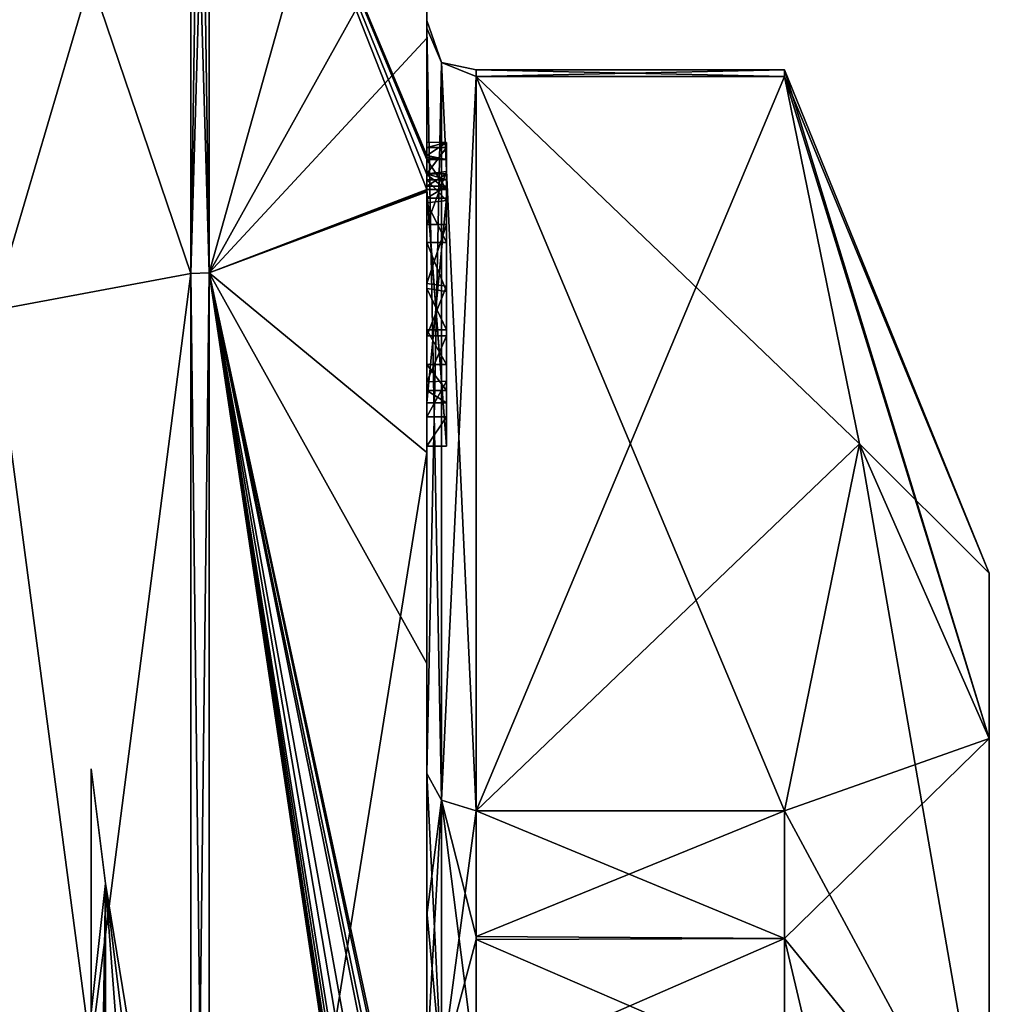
# Model space of a CAD drawing. Extents: x -23 to 470, y -2000 to 0.
# Tile 107 of 247: x 460 to 470, y -1964 to -1954. Entities that reach past the tile are written whole.
import ezdxf

# ---------------------------------------------------------------- set-up
doc = ezdxf.new("R2010")
doc.units = 0
doc.header["$LTSCALE"] = 65.185185
for name, color, linetype in [('681', 7, 'CONTINUOUS'), ('686', 7, 'CONTINUOUS'), ('687', 7, 'CONTINUOUS'), ('688', 7, 'CONTINUOUS'), ('693', 7, 'CONTINUOUS'), ('694', 7, 'CONTINUOUS'), ('695', 7, 'CONTINUOUS'), ('696', 7, 'CONTINUOUS'), ('699', 7, 'CONTINUOUS'), ('700', 7, 'CONTINUOUS'), ('702', 7, 'CONTINUOUS'), ('752', 7, 'CONTINUOUS'), ('753', 7, 'CONTINUOUS'), ('754', 7, 'CONTINUOUS'), ('755', 7, 'CONTINUOUS'), ('756', 7, 'CONTINUOUS'), ('757', 7, 'CONTINUOUS'), ('758', 7, 'CONTINUOUS'), ('759', 7, 'CONTINUOUS'), ('761', 7, 'CONTINUOUS'), ('762', 7, 'CONTINUOUS'), ('766', 7, 'CONTINUOUS'), ('767', 7, 'CONTINUOUS'), ('768', 7, 'CONTINUOUS'), ('769', 7, 'CONTINUOUS'), ('770', 7, 'CONTINUOUS'), ('771', 7, 'CONTINUOUS'), ('772', 7, 'CONTINUOUS'), ('855', 7, 'CONTINUOUS'), ('856', 7, 'CONTINUOUS'), ('860', 7, 'CONTINUOUS'), ('861', 7, 'CONTINUOUS'), ('863', 7, 'CONTINUOUS'), ('865', 7, 'CONTINUOUS'), ('867', 7, 'CONTINUOUS')]:
    doc.layers.add(name, color=color, linetype=linetype)

msp = doc.modelspace()

# ---------------------------------------------------------------- linework, layer by layer
at = {"layer": '681', "linetype": 'CONTINUOUS'}
for points in [[(470.1, -1959.5), (470.1, -1961.1745, 6.2494), (470.1, -1984.5), (470.1, -1959.5)], [(470.1, -1961.1745, -6.2494), (470.1, -1959.5), (470.1, -1982.8255, -6.2494), (470.1, -1961.1745, -6.2494)], [(470.1, -1982.8255, -6.2494), (470.1, -1959.5), (470.1, -1984.5), (470.1, -1982.8255, -6.2494)], [(470.1, -1961.1745, 6.2494), (470.1, -1965.7506, 10.8255), (470.1, -1982.8255, 6.2494), (470.1, -1961.1745, 6.2494)], [(470.1, -1984.5), (470.1, -1961.1745, 6.2494), (470.1, -1982.8255, 6.2494), (470.1, -1984.5)], [(470.1, -1965.7506, -10.8255), (470.1, -1961.1745, -6.2494), (470.1, -1978.2494, -10.8255), (470.1, -1965.7506, -10.8255)], [(470.1, -1978.2494, -10.8255), (470.1, -1961.1745, -6.2494), (470.1, -1982.8255, -6.2494), (470.1, -1978.2494, -10.8255)]]:
    msp.add_3dface(points, dxfattribs=at)
at = {"layer": '686', "linetype": 'CONTINUOUS'}
for points in [[(464.9, -1961.907, -14.4185), (464.9, -1954.4668, -1.5315), (468.0232, -1961.907, -14.4185), (464.9, -1961.907, -14.4185)], [(468.0232, -1961.907, -14.4185), (464.9, -1954.4668, -1.5315), (468.7857, -1958.1869, -7.975), (468.0232, -1961.907, -14.4185)], [(468.7857, -1958.1869, -7.975), (464.9, -1954.4668, -1.5315), (468.0232, -1954.4668, -1.5315), (468.7857, -1958.1869, -7.975)]]:
    msp.add_3dface(points, dxfattribs=at)
at = {"layer": '687', "linetype": 'CONTINUOUS'}
for points in [[(464.9, -1954.4668, 1.5315), (464.9, -1961.907, 14.4185), (468.0232, -1954.4668, 1.5315), (464.9, -1954.4668, 1.5315)], [(468.0232, -1954.4668, 1.5315), (464.9, -1961.907, 14.4185), (468.7857, -1958.1869, 7.975), (468.0232, -1954.4668, 1.5315)], [(468.7857, -1958.1869, 7.975), (464.9, -1961.907, 14.4185), (468.0232, -1961.907, 14.4185), (468.7857, -1958.1869, 7.975)]]:
    msp.add_3dface(points, dxfattribs=at)
at = {"layer": '688', "linetype": 'CONTINUOUS'}
for points in [[(464.4, -1952.5), (464.4, -1954.0801, 7.6895), (464.4, -1953.2573, -5.3821), (464.4, -1952.5)], [(464.4, -1953.2573, -5.3821), (464.4, -1954.0801, 7.6895), (464.4, -1953.9, 0.0124), (464.4, -1953.2573, -5.3821)], [(464.4, -1955.268, -10.0145), (464.4, -1953.2573, -5.3821), (464.4, -1955.1329, -9.5521), (464.4, -1955.268, -10.0145)], [(464.4, -1955.1329, -9.5521), (464.4, -1953.2573, -5.3821), (464.4, -1953.9787, -1.6862), (464.4, -1955.1329, -9.5521)], [(464.4, -1953.9787, -1.6862), (464.4, -1953.2573, -5.3821), (464.4, -1953.9, 0.0124), (464.4, -1953.9787, -1.6862)], [(464.4, -1953.9, 0.0124), (464.4, -1954.0801, 7.6895), (464.4, -1953.9787, 1.6862), (464.4, -1953.9, 0.0124)], [(464.4, -1957.915, -8.6041), (464.4, -1957.561, -8.1935), (464.4, -1953.9787, -1.6862), (464.4, -1957.915, -8.6041)], [(464.4, -1961.529, -14.7638), (464.4, -1957.915, -8.6041), (464.4, -1953.9787, -1.6862), (464.4, -1961.529, -14.7638)], [(464.4, -1954.0801, 7.6895), (464.4, -1958.2777, 13.8546), (464.4, -1953.9787, 1.6862), (464.4, -1954.0801, 7.6895)], [(464.4, -1953.9787, 1.6862), (464.4, -1958.2777, 13.8546), (464.4, -1961.529, 14.7638), (464.4, -1953.9787, 1.6862)], [(464.4, -1955.187, -9.0965), (464.4, -1955.1329, -9.5521), (464.4, -1953.9787, -1.6862), (464.4, -1955.187, -9.0965)], [(464.4, -1955.4542, -8.6339), (464.4, -1955.187, -9.0965), (464.4, -1953.9787, -1.6862), (464.4, -1955.4542, -8.6339)], [(464.4, -1955.9655, -8.2296), (464.4, -1955.4542, -8.6339), (464.4, -1953.9787, -1.6862), (464.4, -1955.9655, -8.2296)], [(464.4, -1956.5634, -7.9925), (464.4, -1955.9655, -8.2296), (464.4, -1953.9787, -1.6862), (464.4, -1956.5634, -7.9925)], [(464.4, -1957.0949, -7.9883), (464.4, -1956.5634, -7.9925), (464.4, -1953.9787, -1.6862), (464.4, -1957.0949, -7.9883)], [(464.4, -1957.561, -8.1935), (464.4, -1957.0949, -7.9883), (464.4, -1953.9787, -1.6862), (464.4, -1957.561, -8.1935)], [(464.4, -1955.4544, -9.5787), (464.4, -1955.5138, -9.2043), (464.4, -1955.5781, -9.9484), (464.4, -1955.4544, -9.5787)], [(464.4, -1955.5138, -9.2043), (464.4, -1955.7472, -8.8554), (464.4, -1955.5781, -9.9484), (464.4, -1955.5138, -9.2043)], [(464.4, -1955.7472, -8.8554), (464.4, -1955.7015, -10.162), (464.4, -1955.5781, -9.9484), (464.4, -1955.7472, -8.8554)], [(464.4, -1955.6347, -10.6032), (464.4, -1958.2106, -9.116), (464.4, -1960.4145, -15.6852), (464.4, -1955.6347, -10.6032)], [(464.4, -1957.7729, -8.9661), (464.4, -1955.7015, -10.162), (464.4, -1957.6496, -8.7525), (464.4, -1957.7729, -8.9661)], [(464.4, -1957.6496, -8.7525), (464.4, -1955.7015, -10.162), (464.4, -1957.3849, -8.4595), (464.4, -1957.6496, -8.7525)], [(464.4, -1957.3849, -8.4595), (464.4, -1955.7015, -10.162), (464.4, -1957.0346, -8.3293), (464.4, -1957.3849, -8.4595)], [(464.4, -1957.0346, -8.3293), (464.4, -1955.7015, -10.162), (464.4, -1956.6156, -8.3557), (464.4, -1957.0346, -8.3293)], [(464.4, -1956.6156, -8.3557), (464.4, -1955.7015, -10.162), (464.4, -1956.1505, -8.55), (464.4, -1956.6156, -8.3557)], [(464.4, -1956.1505, -8.55), (464.4, -1955.7015, -10.162), (464.4, -1955.7472, -8.8554), (464.4, -1956.1505, -8.55)], [(464.4, -1958.2106, -9.116), (464.4, -1957.915, -8.6041), (464.4, -1961.529, -14.7638), (464.4, -1958.2106, -9.116)], [(464.4, -1960.4145, -15.6852), (464.4, -1958.2106, -9.116), (464.4, -1961.529, -14.7638), (464.4, -1960.4145, -15.6852)], [(464.4, -1958.2777, 13.8546), (464.4, -1964.4802, 17.9917), (464.4, -1961.529, 14.7638), (464.4, -1958.2777, 13.8546)], [(464.4, -1966.674, -18.7586), (464.4, -1960.4145, -15.6852), (464.4, -1966.674, -18.2158), (464.4, -1966.674, -18.7586)], [(464.4, -1966.674, -18.2158), (464.4, -1960.4145, -15.6852), (464.4, -1964.4497, -16.45), (464.4, -1966.674, -18.2158)], [(464.4, -1964.4497, -16.45), (464.4, -1960.4145, -15.6852), (464.4, -1962.9608, -15.6813), (464.4, -1964.4497, -16.45)], [(464.4, -1962.9608, -15.6813), (464.4, -1960.4145, -15.6852), (464.4, -1961.529, -14.7638), (464.4, -1962.9608, -15.6813)], [(464.4, -1961.529, 14.7638), (464.4, -1964.4802, 17.9917), (464.4, -1962.9214, 15.6584), (464.4, -1961.529, 14.7638)], [(464.4, -1962.9214, 15.6584), (464.4, -1964.4802, 17.9917), (464.4, -1964.4497, 16.45), (464.4, -1962.9214, 15.6584)]]:
    msp.add_3dface(points, dxfattribs=at)
at = {"layer": '693', "linetype": 'CONTINUOUS'}
for points in [[(462.1949, -1950.0175), (462.1949, -1956.456, 15.544), (463.7691, -1950.8398), (462.1949, -1950.0175)], [(462.1949, -1956.456, 15.544), (464.4, -1952.5), (463.7691, -1950.8398), (462.1949, -1956.456, 15.544)], [(464.4, -1954.0801, 7.6895), (464.4, -1952.5), (462.1949, -1956.456, 15.544), (464.4, -1954.0801, 7.6895)], [(464.4, -1958.2777, 13.8546), (464.4, -1954.0801, 7.6895), (462.1949, -1956.456, 15.544), (464.4, -1958.2777, 13.8546)], [(462.1949, -1972, 21.9825), (464.4, -1958.2777, 13.8546), (462.1949, -1956.456, 15.544), (462.1949, -1972, 21.9825)], [(464.4, -1964.4802, 17.9917), (464.4, -1958.2777, 13.8546), (462.1949, -1972, 21.9825), (464.4, -1964.4802, 17.9917)]]:
    msp.add_3dface(points, dxfattribs=at)
at = {"layer": '694', "linetype": 'CONTINUOUS'}
for points in [[(464.4, -1953.2573, -5.3821), (464.4, -1955.268, -10.0145), (462.1949, -1950.0175), (464.4, -1953.2573, -5.3821)], [(462.1949, -1950.0175), (464.4, -1955.268, -10.0145), (464.4, -1955.2881, -10.0529), (462.1949, -1950.0175)], [(464.4, -1955.3095, -10.0913), (462.1949, -1950.0175), (464.4, -1955.2881, -10.0529), (464.4, -1955.3095, -10.0913)], [(462.1949, -1950.0175), (464.4, -1955.3095, -10.0913), (464.4, -1955.461, -10.3537), (462.1949, -1950.0175)], [(462.1949, -1956.456, -15.544), (462.1949, -1950.0175), (464.3999, -1955.6125, -10.616), (462.1949, -1956.456, -15.544)], [(464.3999, -1955.6125, -10.616), (462.1949, -1950.0175), (464.4, -1955.461, -10.3537), (464.3999, -1955.6125, -10.616)], [(464.4, -1955.6236, -10.6096), (462.1949, -1956.456, -15.544), (464.3999, -1955.6125, -10.616), (464.4, -1955.6236, -10.6096)], [(464.4, -1955.6347, -10.6032), (462.1949, -1956.456, -15.544), (464.4, -1955.6236, -10.6096), (464.4, -1955.6347, -10.6032)], [(464.4, -1955.6347, -10.6032), (464.4, -1960.4145, -15.6852), (462.1949, -1956.456, -15.544), (464.4, -1955.6347, -10.6032)], [(464.4, -1960.4145, -15.6852), (464.4, -1966.674, -18.7586), (462.1949, -1956.456, -15.544), (464.4, -1960.4145, -15.6852)], [(462.1949, -1956.456, -15.544), (464.4, -1966.674, -18.7586), (464.3737, -1966.674, -19.1341), (462.1949, -1956.456, -15.544)], [(462.1949, -1956.456, -15.544), (464.4, -1970.5602, -19.4468), (464.3998, -1970.8838, -19.5), (462.1949, -1956.456, -15.544)], [(464.4, -1970.5602, -19.4468), (462.1949, -1956.456, -15.544), (464.3987, -1970.2268, -19.5), (464.4, -1970.5602, -19.4468)], [(462.1949, -1972, -21.9825), (462.1949, -1956.456, -15.544), (464.4, -1971.2495, -19.5), (462.1949, -1972, -21.9825)], [(464.4, -1971.2495, -19.5), (462.1949, -1956.456, -15.544), (464.3999, -1971.0666, -19.5), (464.4, -1971.2495, -19.5)], [(464.3999, -1971.0666, -19.5), (462.1949, -1956.456, -15.544), (464.3998, -1970.8838, -19.5), (464.3999, -1971.0666, -19.5)], [(464.3987, -1970.2268, -19.5), (462.1949, -1956.456, -15.544), (464.3941, -1969.4044, -19.5), (464.3987, -1970.2268, -19.5)], [(464.3941, -1969.4044, -19.5), (462.1949, -1956.456, -15.544), (464.3825, -1968.5939, -19.5), (464.3941, -1969.4044, -19.5)], [(464.3825, -1968.5939, -19.5), (462.1949, -1956.456, -15.544), (464.3204, -1967.0206, -19.5), (464.3825, -1968.5939, -19.5)], [(464.3204, -1967.0206, -19.5), (462.1949, -1956.456, -15.544), (464.2958, -1966.674, -19.5), (464.3204, -1967.0206, -19.5)], [(464.2958, -1966.674, -19.5), (462.1949, -1956.456, -15.544), (464.3737, -1966.674, -19.1341), (464.2958, -1966.674, -19.5)]]:
    msp.add_3dface(points, dxfattribs=at)
at = {"layer": '695', "linetype": 'CONTINUOUS'}
for points in [[(462.0094, -1956.465, -15.535), (460, -1950.556), (462.0094, -1950.0302, 0), (462.0094, -1956.465, -15.535)], [(460, -1956.8374, -15.1637), (460, -1950.556), (462.0094, -1956.465, -15.535), (460, -1956.8374, -15.1637)], [(462.0094, -1972, -21.9698), (460, -1956.8374, -15.1637), (462.0094, -1956.465, -15.535), (462.0094, -1972, -21.9698)], [(460, -1972, -21.4438), (460, -1956.8374, -15.1637), (462.0094, -1972, -21.9698), (460, -1972, -21.4438)]]:
    msp.add_3dface(points, dxfattribs=at)
at = {"layer": '696', "linetype": 'CONTINUOUS'}
for points in [[(460, -1950.556), (460, -1956.8374, 15.1637), (462.0094, -1950.0302, 0), (460, -1950.556)], [(462.0094, -1950.0302, 0), (460, -1956.8374, 15.1637), (462.0094, -1956.465, 15.535), (462.0094, -1950.0302, 0)], [(460, -1956.8374, 15.1637), (460, -1972, 21.4438), (462.0094, -1956.465, 15.535), (460, -1956.8374, 15.1637)], [(462.0094, -1956.465, 15.535), (460, -1972, 21.4438), (462.0094, -1972, 21.9698), (462.0094, -1956.465, 15.535)]]:
    msp.add_3dface(points, dxfattribs=at)
at = {"layer": '699', "linetype": 'CONTINUOUS'}
for points in [[(462.0094, -1956.465, 15.535), (462.1949, -1950.0175), (462.1016, -1950.0151, 0), (462.0094, -1956.465, 15.535)], [(462.0094, -1950.0302, 0), (462.0094, -1956.465, 15.535), (462.1016, -1950.0151, 0), (462.0094, -1950.0302, 0)], [(462.1949, -1956.456, 15.544), (462.1949, -1950.0175), (462.0094, -1956.465, 15.535), (462.1949, -1956.456, 15.544)], [(462.1949, -1972, 21.9825), (462.1949, -1956.456, 15.544), (462.0094, -1972, 21.9698), (462.1949, -1972, 21.9825)], [(462.1949, -1956.456, 15.544), (462.0094, -1956.465, 15.535), (462.0094, -1972, 21.9698), (462.1949, -1956.456, 15.544)]]:
    msp.add_3dface(points, dxfattribs=at)
at = {"layer": '700', "linetype": 'CONTINUOUS'}
for points in [[(462.1949, -1956.456, -15.544), (462.0094, -1950.0302, 0), (462.1016, -1950.0151, 0), (462.1949, -1956.456, -15.544)], [(462.1949, -1956.456, -15.544), (462.0094, -1956.465, -15.535), (462.0094, -1950.0302, 0), (462.1949, -1956.456, -15.544)], [(462.1949, -1950.0175), (462.1949, -1956.456, -15.544), (462.1016, -1950.0151, 0), (462.1949, -1950.0175)], [(462.1949, -1956.456, -15.544), (462.1949, -1972, -21.9825), (462.0094, -1956.465, -15.535), (462.1949, -1956.456, -15.544)], [(462.1949, -1972, -21.9825), (462.0094, -1972, -21.9698), (462.0094, -1956.465, -15.535), (462.1949, -1972, -21.9825)]]:
    msp.add_3dface(points, dxfattribs=at)
at = {"layer": '702', "linetype": 'CONTINUOUS'}
for points in [[(470.1, -1959.5), (470.1, -1961.1745, -6.2494), (468.0232, -1954.4), (470.1, -1959.5)], [(468.0232, -1954.4668, 1.5315), (470.1, -1959.5), (468.0232, -1954.4), (468.0232, -1954.4668, 1.5315)], [(470.1, -1961.1745, -6.2494), (468.0232, -1954.4668, -1.5315), (468.0232, -1954.4), (470.1, -1961.1745, -6.2494)], [(470.1, -1959.5), (468.0232, -1954.4668, 1.5315), (468.7857, -1958.1869, 7.975), (470.1, -1959.5)], [(470.1, -1961.1745, -6.2494), (468.7857, -1958.1869, -7.975), (468.0232, -1954.4668, -1.5315), (470.1, -1961.1745, -6.2494)], [(470.1, -1961.1745, 6.2494), (468.7857, -1958.1869, 7.975), (468.0232, -1961.907, 14.4185), (470.1, -1961.1745, 6.2494)], [(470.1, -1965.7506, -10.8255), (468.0232, -1961.907, -14.4185), (468.7857, -1958.1869, -7.975), (470.1, -1965.7506, -10.8255)], [(470.1, -1961.1745, 6.2494), (470.1, -1959.5), (468.7857, -1958.1869, 7.975), (470.1, -1961.1745, 6.2494)], [(470.1, -1961.1745, -6.2494), (470.1, -1965.7506, -10.8255), (468.7857, -1958.1869, -7.975), (470.1, -1961.1745, -6.2494)], [(470.1, -1965.7506, 10.8255), (470.1, -1961.1745, 6.2494), (468.0232, -1963.2, 15.242), (470.1, -1965.7506, 10.8255)], [(470.1, -1961.1745, 6.2494), (468.0232, -1961.907, 14.4185), (468.0232, -1963.2, 15.242), (470.1, -1961.1745, 6.2494)], [(468.0232, -1961.907, -14.4185), (470.1, -1965.7506, -10.8255), (468.0232, -1963.2, -15.242), (468.0232, -1961.907, -14.4185)], [(468.0232, -1964.5597, 15.95), (470.1, -1965.7506, 10.8255), (468.0232, -1963.2, 15.242), (468.0232, -1964.5597, 15.95)], [(470.1, -1965.7506, -10.8255), (470.1, -1972, -12.5), (468.0232, -1963.2, -15.242), (470.1, -1965.7506, -10.8255)], [(470.1, -1972, -12.5), (468.0232, -1964.5597, -15.95), (468.0232, -1963.2, -15.242), (470.1, -1972, -12.5)]]:
    msp.add_3dface(points, dxfattribs=at)
at = {"layer": '752', "linetype": 'CONTINUOUS'}
for points in [[(464.6, -1955.1362, -9.5897), (464.6, -1955.6125, -10.616), (464.6, -1955.3095, -10.0913), (464.6, -1955.1362, -9.5897)], [(464.6, -1955.6125, -10.616), (464.6, -1955.1362, -9.5897), (464.6, -1955.5781, -9.9484), (464.6, -1955.6125, -10.616)], [(464.6, -1955.1362, -9.5897), (464.6, -1955.187, -9.0965), (464.6, -1955.5781, -9.9484), (464.6, -1955.1362, -9.5897)], [(464.6, -1955.187, -9.0965), (464.6, -1955.4313, -8.659), (464.6, -1955.5138, -9.2043), (464.6, -1955.187, -9.0965)], [(464.6, -1955.5781, -9.9484), (464.6, -1955.187, -9.0965), (464.6, -1955.4534, -9.5704), (464.6, -1955.5781, -9.9484)], [(464.6, -1955.4534, -9.5704), (464.6, -1955.187, -9.0965), (464.6, -1955.5138, -9.2043), (464.6, -1955.4534, -9.5704)], [(464.6, -1955.4313, -8.659), (464.6, -1955.9655, -8.2296), (464.6, -1955.7239, -8.8793), (464.6, -1955.4313, -8.659)], [(464.6, -1955.5138, -9.2043), (464.6, -1955.4313, -8.659), (464.6, -1955.7239, -8.8793), (464.6, -1955.5138, -9.2043)], [(464.6, -1955.7015, -10.162), (464.6, -1955.6125, -10.616), (464.6, -1955.5781, -9.9484), (464.6, -1955.7015, -10.162)], [(464.6, -1958.2106, -9.116), (464.6, -1955.6125, -10.616), (464.6, -1957.7729, -8.9661), (464.6, -1958.2106, -9.116)], [(464.6, -1955.6125, -10.616), (464.6, -1955.7015, -10.162), (464.6, -1957.7729, -8.9661), (464.6, -1955.6125, -10.616)], [(464.6, -1955.7239, -8.8793), (464.6, -1955.9655, -8.2296), (464.6, -1956.1505, -8.55), (464.6, -1955.7239, -8.8793)], [(464.6, -1955.9655, -8.2296), (464.6, -1956.5904, -7.9863), (464.6, -1956.1505, -8.55), (464.6, -1955.9655, -8.2296)], [(464.6, -1956.1505, -8.55), (464.6, -1956.5904, -7.9863), (464.6, -1956.6457, -8.3482), (464.6, -1956.1505, -8.55)], [(464.6, -1956.5904, -7.9863), (464.6, -1957.0949, -7.9883), (464.6, -1957.0346, -8.3293), (464.6, -1956.5904, -7.9863)], [(464.6, -1956.6457, -8.3482), (464.6, -1956.5904, -7.9863), (464.6, -1957.0346, -8.3293), (464.6, -1956.6457, -8.3482)], [(464.6, -1957.0346, -8.3293), (464.6, -1957.0949, -7.9883), (464.6, -1957.3865, -8.4602), (464.6, -1957.0346, -8.3293)], [(464.6, -1957.0949, -7.9883), (464.6, -1957.5526, -8.1869), (464.6, -1957.3865, -8.4602), (464.6, -1957.0949, -7.9883)], [(464.6, -1957.3865, -8.4602), (464.6, -1957.5526, -8.1869), (464.6, -1957.6496, -8.7525), (464.6, -1957.3865, -8.4602)], [(464.6, -1957.5526, -8.1869), (464.6, -1957.915, -8.6041), (464.6, -1957.7729, -8.9661), (464.6, -1957.5526, -8.1869)], [(464.6, -1957.6496, -8.7525), (464.6, -1957.5526, -8.1869), (464.6, -1957.7729, -8.9661), (464.6, -1957.6496, -8.7525)], [(464.6, -1957.915, -8.6041), (464.6, -1958.2106, -9.116), (464.6, -1957.7729, -8.9661), (464.6, -1957.915, -8.6041)]]:
    msp.add_3dface(points, dxfattribs=at)
at = {"layer": '753', "linetype": 'CONTINUOUS'}
for points in [[(464.4, -1957.915, -8.6041), (464.4, -1958.2106, -9.116), (464.6, -1957.915, -8.6041), (464.4, -1957.915, -8.6041)], [(464.4, -1958.2106, -9.116), (464.6, -1958.2106, -9.116), (464.6, -1957.915, -8.6041), (464.4, -1958.2106, -9.116)]]:
    msp.add_3dface(points, dxfattribs=at)
at = {"layer": '754', "linetype": 'CONTINUOUS'}
for points in [[(464.4, -1957.0949, -7.9883), (464.4, -1957.561, -8.1935), (464.6, -1957.0949, -7.9883), (464.4, -1957.0949, -7.9883)], [(464.4, -1957.561, -8.1935), (464.6, -1957.5526, -8.1869), (464.6, -1957.0949, -7.9883), (464.4, -1957.561, -8.1935)], [(464.4, -1957.561, -8.1935), (464.4, -1957.915, -8.6041), (464.6, -1957.5526, -8.1869), (464.4, -1957.561, -8.1935)], [(464.4, -1957.915, -8.6041), (464.6, -1957.915, -8.6041), (464.6, -1957.5526, -8.1869), (464.4, -1957.915, -8.6041)]]:
    msp.add_3dface(points, dxfattribs=at)
at = {"layer": '755', "linetype": 'CONTINUOUS'}
for points in [[(464.4, -1955.9655, -8.2296), (464.4, -1956.5634, -7.9925), (464.6, -1955.9655, -8.2296), (464.4, -1955.9655, -8.2296)], [(464.4, -1956.5634, -7.9925), (464.6, -1956.5904, -7.9863), (464.6, -1955.9655, -8.2296), (464.4, -1956.5634, -7.9925)], [(464.4, -1956.5634, -7.9925), (464.4, -1957.0949, -7.9883), (464.6, -1956.5904, -7.9863), (464.4, -1956.5634, -7.9925)], [(464.4, -1957.0949, -7.9883), (464.6, -1957.0949, -7.9883), (464.6, -1956.5904, -7.9863), (464.4, -1957.0949, -7.9883)]]:
    msp.add_3dface(points, dxfattribs=at)
at = {"layer": '756', "linetype": 'CONTINUOUS'}
for points in [[(464.4, -1955.187, -9.0965), (464.4, -1955.4542, -8.6339), (464.6, -1955.187, -9.0965), (464.4, -1955.187, -9.0965)], [(464.4, -1955.4542, -8.6339), (464.6, -1955.4313, -8.659), (464.6, -1955.187, -9.0965), (464.4, -1955.4542, -8.6339)], [(464.4, -1955.4542, -8.6339), (464.4, -1955.9655, -8.2296), (464.6, -1955.4313, -8.659), (464.4, -1955.4542, -8.6339)], [(464.4, -1955.9655, -8.2296), (464.6, -1955.9655, -8.2296), (464.6, -1955.4313, -8.659), (464.4, -1955.9655, -8.2296)]]:
    msp.add_3dface(points, dxfattribs=at)
at = {"layer": '757', "linetype": 'CONTINUOUS'}
for points in [[(464.4, -1955.268, -10.0145), (464.4, -1955.1329, -9.5521), (464.6, -1955.1362, -9.5897), (464.4, -1955.268, -10.0145)], [(464.4, -1955.1329, -9.5521), (464.4, -1955.187, -9.0965), (464.6, -1955.1362, -9.5897), (464.4, -1955.1329, -9.5521)], [(464.4, -1955.268, -10.0145), (464.6, -1955.1362, -9.5897), (464.6, -1955.3095, -10.0913), (464.4, -1955.268, -10.0145)], [(464.4, -1955.187, -9.0965), (464.6, -1955.187, -9.0965), (464.6, -1955.1362, -9.5897), (464.4, -1955.187, -9.0965)], [(464.4, -1955.2881, -10.0529), (464.4, -1955.268, -10.0145), (464.6, -1955.3095, -10.0913), (464.4, -1955.2881, -10.0529)], [(464.4, -1955.3095, -10.0913), (464.4, -1955.2881, -10.0529), (464.6, -1955.3095, -10.0913), (464.4, -1955.3095, -10.0913)]]:
    msp.add_3dface(points, dxfattribs=at)
at = {"layer": '758', "linetype": 'CONTINUOUS'}
for points in [[(464.4, -1955.461, -10.3537), (464.4, -1955.3095, -10.0913), (464.6, -1955.6125, -10.616), (464.4, -1955.461, -10.3537)], [(464.6, -1955.6125, -10.616), (464.4, -1955.3095, -10.0913), (464.6, -1955.3095, -10.0913), (464.6, -1955.6125, -10.616)], [(464.3999, -1955.6125, -10.616), (464.4, -1955.461, -10.3537), (464.6, -1955.6125, -10.616), (464.3999, -1955.6125, -10.616)]]:
    msp.add_3dface(points, dxfattribs=at)
at = {"layer": '759', "linetype": 'CONTINUOUS'}
for points in [[(464.4, -1955.6236, -10.6096), (464.3999, -1955.6125, -10.616), (464.6, -1958.2106, -9.116), (464.4, -1955.6236, -10.6096)], [(464.3999, -1955.6125, -10.616), (464.6, -1955.6125, -10.616), (464.6, -1958.2106, -9.116), (464.3999, -1955.6125, -10.616)], [(464.4, -1955.6347, -10.6032), (464.4, -1955.6236, -10.6096), (464.6, -1958.2106, -9.116), (464.4, -1955.6347, -10.6032)], [(464.4, -1958.2106, -9.116), (464.4, -1955.6347, -10.6032), (464.6, -1958.2106, -9.116), (464.4, -1958.2106, -9.116)]]:
    msp.add_3dface(points, dxfattribs=at)
at = {"layer": '761', "linetype": 'CONTINUOUS'}
for points in [[(464.4, -1961.529, -14.7638), (464.4, -1953.9787, -1.6862), (464.549, -1954.3262, -1.5759), (464.4, -1961.529, -14.7638)], [(464.4, -1961.529, -14.7638), (464.549, -1954.3262, -1.5759), (464.549, -1961.7983, -14.518), (464.4, -1961.529, -14.7638)], [(464.549, -1954.3262, -1.5759), (464.9, -1954.4668, -1.5315), (464.549, -1961.7983, -14.518), (464.549, -1954.3262, -1.5759)], [(464.9, -1954.4668, -1.5315), (464.9, -1961.907, -14.4185), (464.549, -1961.7983, -14.518), (464.9, -1954.4668, -1.5315)]]:
    msp.add_3dface(points, dxfattribs=at)
at = {"layer": '762', "linetype": 'CONTINUOUS'}
for points in [[(464.4, -1953.9787, 1.6862), (464.4, -1961.529, 14.7638), (464.549, -1961.7983, 14.518), (464.4, -1953.9787, 1.6862)], [(464.4, -1953.9787, 1.6862), (464.549, -1961.7983, 14.518), (464.549, -1954.3262, 1.5759), (464.4, -1953.9787, 1.6862)], [(464.9, -1961.907, 14.4185), (464.9, -1954.4668, 1.5315), (464.549, -1954.3262, 1.5759), (464.9, -1961.907, 14.4185)], [(464.549, -1961.7983, 14.518), (464.9, -1961.907, 14.4185), (464.549, -1954.3262, 1.5759), (464.549, -1961.7983, 14.518)]]:
    msp.add_3dface(points, dxfattribs=at)
at = {"layer": '766', "linetype": 'CONTINUOUS'}
for points in [[(464.4, -1955.7015, -10.162), (464.4, -1957.7729, -8.9661), (464.6, -1955.7015, -10.162), (464.4, -1955.7015, -10.162)], [(464.6, -1955.7015, -10.162), (464.4, -1957.7729, -8.9661), (464.6, -1957.7729, -8.9661), (464.6, -1955.7015, -10.162)]]:
    msp.add_3dface(points, dxfattribs=at)
at = {"layer": '767', "linetype": 'CONTINUOUS'}
for points in [[(464.4, -1957.7729, -8.9661), (464.4, -1957.6496, -8.7525), (464.6, -1957.7729, -8.9661), (464.4, -1957.7729, -8.9661)], [(464.4, -1957.6496, -8.7525), (464.6, -1957.6496, -8.7525), (464.6, -1957.7729, -8.9661), (464.4, -1957.6496, -8.7525)]]:
    msp.add_3dface(points, dxfattribs=at)
at = {"layer": '768', "linetype": 'CONTINUOUS'}
for points in [[(464.4, -1957.3849, -8.4595), (464.4, -1957.0346, -8.3293), (464.6, -1957.3865, -8.4602), (464.4, -1957.3849, -8.4595)], [(464.4, -1957.0346, -8.3293), (464.6, -1957.0346, -8.3293), (464.6, -1957.3865, -8.4602), (464.4, -1957.0346, -8.3293)], [(464.4, -1957.6496, -8.7525), (464.4, -1957.3849, -8.4595), (464.6, -1957.6496, -8.7525), (464.4, -1957.6496, -8.7525)], [(464.4, -1957.3849, -8.4595), (464.6, -1957.3865, -8.4602), (464.6, -1957.6496, -8.7525), (464.4, -1957.3849, -8.4595)]]:
    msp.add_3dface(points, dxfattribs=at)
at = {"layer": '769', "linetype": 'CONTINUOUS'}
for points in [[(464.4, -1956.6156, -8.3557), (464.4, -1956.1505, -8.55), (464.6, -1956.6457, -8.3482), (464.4, -1956.6156, -8.3557)], [(464.4, -1956.1505, -8.55), (464.6, -1956.1505, -8.55), (464.6, -1956.6457, -8.3482), (464.4, -1956.1505, -8.55)], [(464.4, -1957.0346, -8.3293), (464.4, -1956.6156, -8.3557), (464.6, -1957.0346, -8.3293), (464.4, -1957.0346, -8.3293)], [(464.4, -1956.6156, -8.3557), (464.6, -1956.6457, -8.3482), (464.6, -1957.0346, -8.3293), (464.4, -1956.6156, -8.3557)]]:
    msp.add_3dface(points, dxfattribs=at)
at = {"layer": '770', "linetype": 'CONTINUOUS'}
for points in [[(464.4, -1955.7472, -8.8554), (464.4, -1955.5138, -9.2043), (464.6, -1955.7239, -8.8793), (464.4, -1955.7472, -8.8554)], [(464.4, -1955.5138, -9.2043), (464.6, -1955.5138, -9.2043), (464.6, -1955.7239, -8.8793), (464.4, -1955.5138, -9.2043)], [(464.4, -1955.7472, -8.8554), (464.6, -1955.7239, -8.8793), (464.6, -1956.1505, -8.55), (464.4, -1955.7472, -8.8554)], [(464.4, -1956.1505, -8.55), (464.4, -1955.7472, -8.8554), (464.6, -1956.1505, -8.55), (464.4, -1956.1505, -8.55)]]:
    msp.add_3dface(points, dxfattribs=at)
at = {"layer": '771', "linetype": 'CONTINUOUS'}
for points in [[(464.4, -1955.4544, -9.5787), (464.4, -1955.5781, -9.9484), (464.6, -1955.4534, -9.5704), (464.4, -1955.4544, -9.5787)], [(464.4, -1955.4544, -9.5787), (464.6, -1955.4534, -9.5704), (464.6, -1955.5138, -9.2043), (464.4, -1955.4544, -9.5787)], [(464.4, -1955.5781, -9.9484), (464.6, -1955.5781, -9.9484), (464.6, -1955.4534, -9.5704), (464.4, -1955.5781, -9.9484)], [(464.4, -1955.5138, -9.2043), (464.4, -1955.4544, -9.5787), (464.6, -1955.5138, -9.2043), (464.4, -1955.5138, -9.2043)]]:
    msp.add_3dface(points, dxfattribs=at)
at = {"layer": '772', "linetype": 'CONTINUOUS'}
for points in [[(464.4, -1955.5781, -9.9484), (464.4, -1955.7015, -10.162), (464.6, -1955.5781, -9.9484), (464.4, -1955.5781, -9.9484)], [(464.4, -1955.7015, -10.162), (464.6, -1955.7015, -10.162), (464.6, -1955.5781, -9.9484), (464.4, -1955.7015, -10.162)]]:
    msp.add_3dface(points, dxfattribs=at)
at = {"layer": '855', "linetype": 'CONTINUOUS'}
for points in [[(468.0232, -1954.4668, -1.5315), (464.9, -1954.4668, -1.5315), (464.9, -1954.4, 0.0102), (468.0232, -1954.4668, -1.5315)], [(468.0232, -1954.4), (468.0232, -1954.4668, -1.5315), (464.9, -1954.4, 0.0102), (468.0232, -1954.4)], [(464.9, -1954.4668, 1.5315), (468.0232, -1954.4668, 1.5315), (468.0232, -1954.4), (464.9, -1954.4668, 1.5315)], [(464.9, -1954.4668, 1.5315), (468.0232, -1954.4), (464.9, -1954.4, 0.0102), (464.9, -1954.4668, 1.5315)], [(464.9, -1961.907, -14.4185), (468.0232, -1961.907, -14.4185), (468.0232, -1963.2, -15.242), (464.9, -1961.907, -14.4185)], [(464.9, -1961.907, -14.4185), (468.0232, -1963.2, -15.242), (464.9, -1963.2095, -15.2475), (464.9, -1961.907, -14.4185)], [(468.0232, -1961.907, 14.4185), (464.9, -1961.907, 14.4185), (464.9, -1963.1768, 15.2286), (468.0232, -1961.907, 14.4185)], [(468.0232, -1963.2, 15.242), (468.0232, -1961.907, 14.4185), (464.9, -1963.1768, 15.2286), (468.0232, -1963.2, 15.242)], [(464.9, -1964.5597, 15.95), (468.0232, -1963.2, 15.242), (464.9, -1963.1768, 15.2286), (464.9, -1964.5597, 15.95)], [(464.9, -1964.5597, 15.95), (468.0232, -1964.5597, 15.95), (468.0232, -1963.2, 15.242), (464.9, -1964.5597, 15.95)], [(468.0232, -1963.2, -15.242), (468.0232, -1964.5597, -15.95), (464.9, -1963.2095, -15.2475), (468.0232, -1963.2, -15.242)], [(468.0232, -1964.5597, -15.95), (464.9, -1964.5597, -15.95), (464.9, -1963.2095, -15.2475), (468.0232, -1964.5597, -15.95)]]:
    msp.add_3dface(points, dxfattribs=at)
at = {"layer": '856', "linetype": 'CONTINUOUS'}
for points in [[(464.4, -1961.529, 14.7638), (464.4, -1962.9214, 15.6584), (464.549, -1964.5279, 16.094), (464.4, -1961.529, 14.7638)], [(464.549, -1961.7983, 14.518), (464.4, -1961.529, 14.7638), (464.549, -1964.5279, 16.094), (464.549, -1961.7983, 14.518)], [(464.9, -1964.5597, 15.95), (464.9, -1963.1768, 15.2286), (464.549, -1961.7983, 14.518), (464.9, -1964.5597, 15.95)], [(464.9, -1964.5597, 15.95), (464.549, -1961.7983, 14.518), (464.549, -1964.5279, 16.094), (464.9, -1964.5597, 15.95)], [(464.9, -1963.1768, 15.2286), (464.9, -1961.907, 14.4185), (464.549, -1961.7983, 14.518), (464.9, -1963.1768, 15.2286)], [(464.4, -1962.9214, 15.6584), (464.4, -1964.4497, 16.45), (464.549, -1964.5279, 16.094), (464.4, -1962.9214, 15.6584)]]:
    msp.add_3dface(points, dxfattribs=at)
at = {"layer": '860', "linetype": 'CONTINUOUS'}
for points in [[(464.4, -1962.9608, -15.6813), (464.4, -1961.529, -14.7638), (464.549, -1961.7983, -14.518), (464.4, -1962.9608, -15.6813)], [(464.4, -1964.4497, -16.45), (464.4, -1962.9608, -15.6813), (464.549, -1961.7983, -14.518), (464.4, -1964.4497, -16.45)], [(464.4, -1964.4497, -16.45), (464.549, -1961.7983, -14.518), (464.549, -1964.5279, -16.094), (464.4, -1964.4497, -16.45)], [(464.549, -1961.7983, -14.518), (464.9, -1961.907, -14.4185), (464.549, -1964.5279, -16.094), (464.549, -1961.7983, -14.518)], [(464.9, -1961.907, -14.4185), (464.9, -1963.2095, -15.2475), (464.549, -1964.5279, -16.094), (464.9, -1961.907, -14.4185)], [(464.9, -1963.2095, -15.2475), (464.9, -1964.5597, -15.95), (464.549, -1964.5279, -16.094), (464.9, -1963.2095, -15.2475)]]:
    msp.add_3dface(points, dxfattribs=at)
at = {"layer": '861', "linetype": 'CONTINUOUS'}
for points in [[(464.4, -1953.9787, -1.6862), (464.4, -1953.9, 0.0124), (464.549, -1954.3262, 1.5759), (464.4, -1953.9787, -1.6862)], [(464.4, -1953.9, 0.0124), (464.4, -1953.9787, 1.6862), (464.549, -1954.3262, 1.5759), (464.4, -1953.9, 0.0124)], [(464.4, -1953.9787, -1.6862), (464.549, -1954.3262, 1.5759), (464.549, -1954.3262, -1.5759), (464.4, -1953.9787, -1.6862)], [(464.9, -1954.4, 0.0102), (464.9, -1954.4668, -1.5315), (464.549, -1954.3262, -1.5759), (464.9, -1954.4, 0.0102)], [(464.9, -1954.4668, 1.5315), (464.9, -1954.4, 0.0102), (464.549, -1954.3262, -1.5759), (464.9, -1954.4668, 1.5315)], [(464.549, -1954.3262, 1.5759), (464.9, -1954.4668, 1.5315), (464.549, -1954.3262, -1.5759), (464.549, -1954.3262, 1.5759)]]:
    msp.add_3dface(points, dxfattribs=at)
at = {"layer": '863', "linetype": 'CONTINUOUS'}
for points in [[(461.857, -1968.464, 3.5349), (461.857, -1972, 5), (461.1443, -1962.6429, 5.4023), (461.857, -1968.464, 3.5349)], [(461.857, -1972, 5), (461.1443, -1972, 10.8047), (461.1443, -1962.6429, 5.4023), (461.857, -1972, 5)], [(461.857, -1968.464, -3.5349), (461.857, -1967.0002), (461.1443, -1962.6429, -5.4023), (461.857, -1968.464, -3.5349)], [(461.1443, -1972, -10.8047), (461.857, -1968.464, -3.5349), (461.1443, -1962.6429, -5.4023), (461.1443, -1972, -10.8047)], [(461.857, -1967.0002), (461.857, -1968.464, 3.5349), (461.1443, -1962.6429, 5.4023), (461.857, -1967.0002)], [(461.1443, -1962.6429, -5.4023), (461.857, -1967.0002), (461.1443, -1962.6429, 5.4023), (461.1443, -1962.6429, -5.4023)]]:
    msp.add_3dface(points, dxfattribs=at)
at = {"layer": '865', "linetype": 'CONTINUOUS'}
for points in [[(461.1443, -1962.6429, -5.4023), (461.1443, -1962.6429, 5.4023), (461, -1961.4795, -4.3586), (461.1443, -1962.6429, -5.4023)], [(461, -1972, -11.3877), (461.1443, -1962.6429, -5.4023), (461, -1961.4795, -4.3586), (461, -1972, -11.3877)], [(461, -1961.4795, -4.3586), (461.1443, -1962.6429, 5.4023), (461, -1963.9478, 8.0522), (461, -1961.4795, -4.3586)], [(461.1443, -1962.6429, 5.4023), (461.1443, -1972, 10.8047), (461, -1963.9478, 8.0522), (461.1443, -1962.6429, 5.4023)], [(461.1443, -1962.6429, -5.4023), (461, -1972, -11.3877), (461.0897, -1972, -11.1005), (461.1443, -1962.6429, -5.4023)], [(461.1443, -1972, -10.8047), (461.1443, -1962.6429, -5.4023), (461.0897, -1972, -11.1005), (461.1443, -1972, -10.8047)]]:
    msp.add_3dface(points, dxfattribs=at)
at = {"layer": '867', "linetype": 'CONTINUOUS'}
for points in [[(461, -1980.0523, -8.0523), (461, -1972, -11.3877), (461, -1961.4795, -4.3586), (461, -1980.0523, -8.0523)], [(461, -1983.3877, 0), (461, -1961.4795, -4.3586), (461, -1963.9478, 8.0522), (461, -1983.3877, 0)], [(461, -1983.3877, 0), (461, -1980.0523, -8.0523), (461, -1961.4795, -4.3586), (461, -1983.3877, 0)]]:
    msp.add_3dface(points, dxfattribs=at)

doc.saveas('drawing.dxf')
